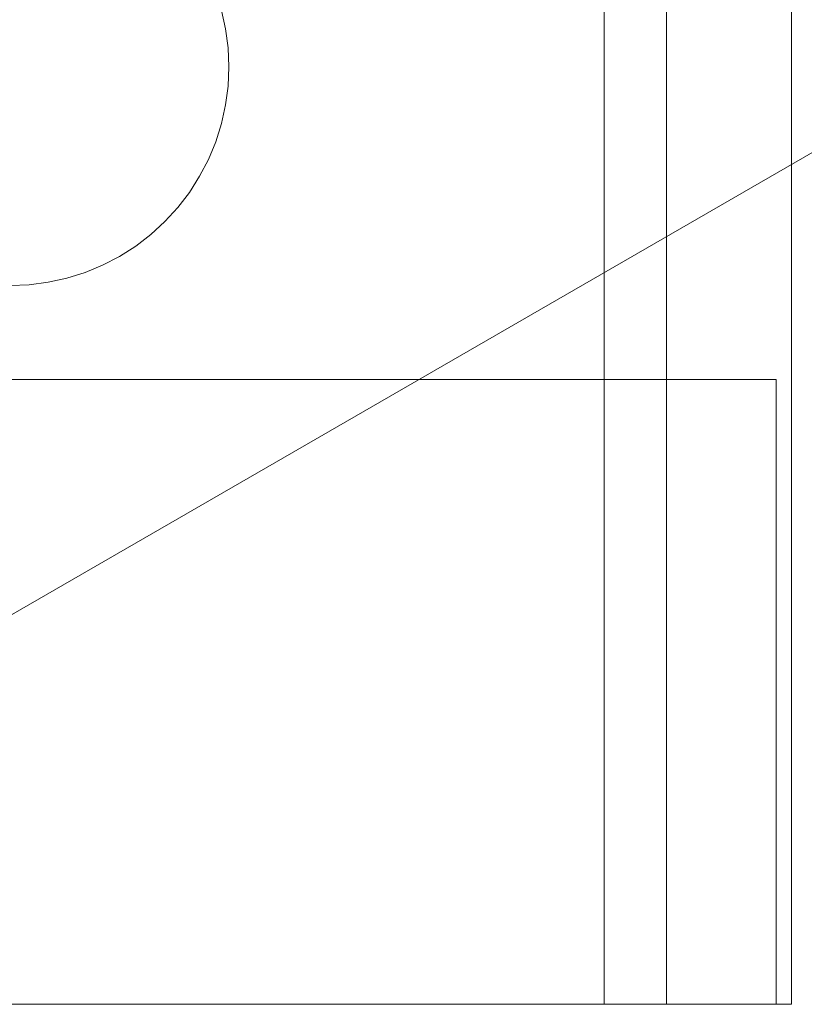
# Model space of a CAD drawing. Header units: inches. Extents: x -412 to -304, y -62 to 18.
# Tile 44 of 256: x -360.665 to -360.171, y -48.515 to -47.894. Entities that reach past the tile are written whole.
import ezdxf

# ---------------------------------------------------------------- set-up
doc = ezdxf.new("R2010")
doc.units = ezdxf.units.IN
doc.header["$LTSCALE"] = 32
doc.header["$MEASUREMENT"] = 0
doc.linetypes.add('Dash Style-1', pattern=[0.083328, 0.041656, -0.041672])
for name, color, linetype, lineweight in [('Black', 7, 'Continuous', 18), ('DashLine', 7, 'Continuous', 13), ('DashLineFill', 7, 'Dash Style-1', 13), ('Drawing', 7, 'Continuous', 18), ('Metal_HtAdjMech', 7, 'Continuous', 18), ('Metal_MP', 7, 'Continuous', 5), ('None', 7, 'Continuous', 18), ('SolidLine', 7, 'Continuous', 15), ('Wood_1-H', 7, 'Continuous', 13)]:
    doc.layers.add(name, color=color, linetype=linetype, lineweight=lineweight)

# ---------------------------------------------------------------- blocks, each defined once
blk = doc.blocks.new('Group-20')
at = {"layer": 'Black'}
for points in [[(-34.54794, 16.53613, 28.9791), (34.54794, 16.53613, 28.9791), (34.54794, -16.53613, 28.9791), (-34.54794, -16.53613, 28.9791)], [(-34.54794, 16.53613, 27.70079), (34.54794, 16.53613, 27.70079), (34.54794, -16.53613, 27.70079), (-34.54794, -16.53613, 27.70079)]]:
    blk.add_3dface(points, dxfattribs=at)
at = {"layer": 'Wood_1-H'}
for points in [[(-35.96494, 17.95313, 28.99879), (35.96494, 17.95313, 28.99879), (35.96494, -17.95313, 28.99879), (-35.96494, -17.95313, 28.99879)], [(-35.96494, 17.95313, 28.9791), (35.96494, 17.95313, 28.9791), (35.96494, -17.95313, 28.9791), (-35.96494, -17.95313, 28.9791)]]:
    blk.add_3dface(points, dxfattribs=at)
blk = doc.blocks.new('MP-Leg-502-89 (3D)')
at = {"layer": 'Metal_MP', "invisible_edges": 8}
for points in [[(-1.84436, 0.25, 5.29509), (-19.27102, 0.25, 1.8125), (-19.27102, -0.25, 1.8125), (-1.84436, -0.25, 5.29509)], [(-1.84436, -0.25, 2.30255), (-19.27102, -0.25, 0.3125), (-19.27102, 0.25, 0.3125), (-1.84436, 0.25, 2.30255)]]:
    blk.add_3dface(points, dxfattribs=at)
at = {"layer": 'Metal_MP'}
for points in [[(-1.84436, 0.25, 5.29509), (-1.84436, 0.25, 2.30255), (-19.27102, 0.25, 0.3125), (-19.27102, 0.25, 1.8125)], [(-1.84436, -0.25, 2.30255), (-1.84436, -0.25, 5.29509), (-19.27102, -0.25, 1.8125), (-19.27102, -0.25, 0.3125)]]:
    blk.add_3dface(points, dxfattribs=at)
blk = doc.blocks.new('MPHtAdjLeg-16 (3D)')
at = {"layer": 'DashLine', "color": 7, "rotation": 59.99999999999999}
blk.add_blockref('MP-Leg-502-89 (3D)', (0, 0), dxfattribs=at)
blk = doc.blocks.new('MpHtAdjBase-3 (3D)')
at = {"layer": 'Black', "color": 7, "xscale": -1}
blk.add_blockref('MPHtAdjLeg-16 (3D)', (21.55512, 0), dxfattribs=at)
blk = doc.blocks.new('TEK04-FrameB (3D)')
at = {"layer": 'Metal_HtAdjMech'}
for points, invisible_edges in [([(0, 0.37402, 10.03937), (0, -0.37402, 10.03937), (0, -0.37402, 10.11811), (0, 0.37402, 10.11811)], 10), ([(0, 0.37402, 10.11811), (0, -0.37402, 10.11811), (0.45328, -0.01201, 10.11811), (0.45276, 0, 10.11811)], 10), ([(0, -0.37402, 10.03937), (0, 0.37402, 10.03937), (0.45276, 0, 10.03937), (0.45328, -0.01201, 10.03937)], 10), ([(0.3937, -0.37402, 11.61417), (0.3937, 0.37402, 11.61417), (0.3937, 0.37402, 11.53543), (0.3937, -0.37402, 11.53543)], 10), ([(0.45276, 0, 10.03937), (0.45276, 0, 10.11811), (0.45328, -0.01201, 10.11811), (0.45328, -0.01201, 10.03937)], 5), ([(0.45485, -0.02393, 10.11811), (0.45328, -0.01201, 10.11811), (0, -0.37402, 10.11811)], 10), ([(0, -0.37402, 10.03937), (0.45328, -0.01201, 10.03937), (0.45485, -0.02393, 10.03937)], 9), ([(0.45328, -0.01201, 10.03937), (0.45328, -0.01201, 10.11811), (0.45485, -0.02393, 10.11811), (0.45485, -0.02393, 10.03937)], 5), ([(0, -0.37402, 10.11811), (0.45745, -0.03566, 10.11811), (0.45485, -0.02393, 10.11811)], 9), ([(0.45485, -0.02393, 10.03937), (0.45745, -0.03566, 10.03937), (0, -0.37402, 10.03937)], 10), ([(0.45485, -0.02393, 10.03937), (0.45485, -0.02393, 10.11811), (0.45745, -0.03566, 10.11811), (0.45745, -0.03566, 10.03937)], 5), ([(0.46107, -0.04713, 10.11811), (0.45745, -0.03566, 10.11811), (0, -0.37402, 10.11811)], 10), ([(0, -0.37402, 10.03937), (0.45745, -0.03566, 10.03937), (0.46107, -0.04713, 10.03937)], 9), ([(0.45745, -0.03566, 10.03937), (0.45745, -0.03566, 10.11811), (0.46107, -0.04713, 10.11811), (0.46107, -0.04713, 10.03937)], 5), ([(0, -0.37402, 10.11811), (0.46567, -0.05823, 10.11811), (0.46107, -0.04713, 10.11811)], 9), ([(0.46107, -0.04713, 10.03937), (0.46567, -0.05823, 10.03937), (0, -0.37402, 10.03937)], 10), ([(0.46107, -0.04713, 10.03937), (0.46107, -0.04713, 10.11811), (0.46567, -0.05823, 10.11811), (0.46567, -0.05823, 10.03937)], 5), ([(0, -0.37402, 10.11811), (0.47122, -0.0689, 10.11811), (0.46567, -0.05823, 10.11811)], 9), ([(0.46567, -0.05823, 10.03937), (0.47122, -0.0689, 10.03937), (0, -0.37402, 10.03937)], 10), ([(0.46567, -0.05823, 10.03937), (0.46567, -0.05823, 10.11811), (0.47122, -0.0689, 10.11811), (0.47122, -0.0689, 10.03937)], 5), ([(0, -0.37402, 10.11811), (0.47768, -0.07904, 10.11811), (0.47122, -0.0689, 10.11811)], 9), ([(0.47122, -0.0689, 10.03937), (0.47768, -0.07904, 10.03937), (0, -0.37402, 10.03937)], 10), ([(0.47122, -0.0689, 10.03937), (0.47122, -0.0689, 10.11811), (0.47768, -0.07904, 10.11811), (0.47768, -0.07904, 10.03937)], 5), ([(0.48499, -0.08857, 10.11811), (0.47768, -0.07904, 10.11811), (0, -0.37402, 10.11811)], 10), ([(0, -0.37402, 10.03937), (0.47768, -0.07904, 10.03937), (0.48499, -0.08857, 10.03937)], 9), ([(0.47768, -0.07904, 10.03937), (0.47768, -0.07904, 10.11811), (0.48499, -0.08857, 10.11811), (0.48499, -0.08857, 10.03937)], 5), ([(0, -0.37402, 10.11811), (0.49312, -0.09744, 10.11811), (0.48499, -0.08857, 10.11811)], 9), ([(0.48499, -0.08857, 10.03937), (0.49312, -0.09744, 10.03937), (0, -0.37402, 10.03937)], 10), ([(0.48499, -0.08857, 10.03937), (0.48499, -0.08857, 10.11811), (0.49312, -0.09744, 10.11811), (0.49312, -0.09744, 10.03937)], 5), ([(0.50198, -0.10556, 10.11811), (0.49312, -0.09744, 10.11811), (0, -0.37402, 10.11811)], 10), ([(0, -0.37402, 10.03937), (0.49312, -0.09744, 10.03937), (0.50198, -0.10556, 10.03937)], 9), ([(0.49312, -0.09744, 10.03937), (0.49312, -0.09744, 10.11811), (0.50198, -0.10556, 10.11811), (0.50198, -0.10556, 10.03937)], 5), ([(0, -0.37402, 10.11811), (0.51152, -0.11288, 10.11811), (0.50198, -0.10556, 10.11811)], 9), ([(0.50198, -0.10556, 10.03937), (0.51152, -0.11288, 10.03937), (0, -0.37402, 10.03937)], 10), ([(0.50198, -0.10556, 10.03937), (0.50198, -0.10556, 10.11811), (0.51152, -0.11288, 10.11811), (0.51152, -0.11288, 10.03937)], 5), ([(0.52165, -0.11933, 10.11811), (0.51152, -0.11288, 10.11811), (0, -0.37402, 10.11811)], 10), ([(0, -0.37402, 10.03937), (0.51152, -0.11288, 10.03937), (0.52165, -0.11933, 10.03937)], 9), ([(0.51152, -0.11288, 10.03937), (0.51152, -0.11288, 10.11811), (0.52165, -0.11933, 10.11811), (0.52165, -0.11933, 10.03937)], 5), ([(0, -0.37402, 10.11811), (0.53232, -0.12488, 10.11811), (0.52165, -0.11933, 10.11811)], 9), ([(0.52165, -0.11933, 10.03937), (0.53232, -0.12488, 10.03937), (0, -0.37402, 10.03937)], 10), ([(0.52165, -0.11933, 10.03937), (0.52165, -0.11933, 10.11811), (0.53232, -0.12488, 10.11811), (0.53232, -0.12488, 10.03937)], 5), ([(0.54342, -0.12949, 10.11811), (0.53232, -0.12488, 10.11811), (0, -0.37402, 10.11811)], 10), ([(0, -0.37402, 10.03937), (0.53232, -0.12488, 10.03937), (0.54342, -0.12949, 10.03937)], 9), ([(0, -0.37402, 10.11811), (0.55489, -0.1331, 10.11811), (0.54342, -0.12949, 10.11811)], 9), ([(0.54342, -0.12949, 10.03937), (0.55489, -0.1331, 10.03937), (0, -0.37402, 10.03937)], 10), ([(0.53232, -0.12488, 10.03937), (0.53232, -0.12488, 10.11811), (0.54342, -0.12949, 10.11811), (0.54342, -0.12949, 10.03937)], 5), ([(0.54342, -0.12949, 10.03937), (0.54342, -0.12949, 10.11811), (0.55489, -0.1331, 10.11811), (0.55489, -0.1331, 10.03937)], 5), ([(2.16535, -0.1378, 10.11811), (0.62622, -0.1331, 10.11811), (0, -0.37402, 10.11811)], 11), ([(0.62622, -0.1331, 10.11811), (0.61448, -0.1357, 10.11811), (0, -0.37402, 10.11811)], 10), ([(0.56662, -0.1357, 10.11811), (0.55489, -0.1331, 10.11811), (0, -0.37402, 10.11811)], 10), ([(0, -0.37402, 10.03937), (0.55489, -0.1331, 10.03937), (0.56662, -0.1357, 10.03937)], 9), ([(0, -0.37402, 10.11811), (0.57854, -0.13727, 10.11811), (0.56662, -0.1357, 10.11811)], 9), ([(0, -0.37402, 10.11811), (0.61448, -0.1357, 10.11811), (0.60256, -0.13727, 10.11811)], 9), ([(0.56662, -0.1357, 10.03937), (0.57854, -0.13727, 10.03937), (0, -0.37402, 10.03937)], 10), ([(0.55489, -0.1331, 10.03937), (0.55489, -0.1331, 10.11811), (0.56662, -0.1357, 10.11811), (0.56662, -0.1357, 10.03937)], 5), ([(0.56662, -0.1357, 10.03937), (0.56662, -0.1357, 10.11811), (0.57854, -0.13727, 10.11811), (0.57854, -0.13727, 10.03937)], 5), ([(0.60256, -0.13727, 10.03937), (0.60256, -0.13727, 10.11811), (0.61448, -0.1357, 10.11811), (0.61448, -0.1357, 10.03937)], 5), ([(0.60256, -0.13727, 10.03937), (0.61448, -0.1357, 10.03937), (2.15334, -0.13727, 10.03937)], 10), ([(0.61448, -0.1357, 10.03937), (0.61448, -0.1357, 10.11811), (0.62622, -0.1331, 10.11811), (0.62622, -0.1331, 10.03937)], 5), ([(2.15334, -0.13727, 10.03937), (0.61448, -0.1357, 10.03937), (0.62622, -0.1331, 10.03937)], 9), ([(0, -0.37402, 10.11811), (2.17736, -0.13727, 10.11811), (2.16535, -0.1378, 10.11811)], 9), ([(0, -0.37402, 10.11811), (0.59055, -0.1378, 10.11811), (0.57854, -0.13727, 10.11811)], 9), ([(0.60256, -0.13727, 10.11811), (0.59055, -0.1378, 10.11811), (0, -0.37402, 10.11811)], 10), ([(2.17736, -0.13727, 10.11811), (0, -0.37402, 10.11811), (20.57087, -0.37402, 10.11811)], 9), ([(0, -0.37402, 10.03937), (0.57854, -0.13727, 10.03937), (0.59055, -0.1378, 10.03937)], 9), ([(8.46457, -0.37402, 10.03937), (0, -0.37402, 10.03937), (0.59055, -0.1378, 10.03937)], 10), ([(0.57854, -0.13727, 10.03937), (0.57854, -0.13727, 10.11811), (0.59055, -0.1378, 10.11811), (0.59055, -0.1378, 10.03937)], 5), ([(0.59055, -0.1378, 10.03937), (0.59055, -0.1378, 10.11811), (0.60256, -0.13727, 10.11811), (0.60256, -0.13727, 10.03937)], 5), ([(0.59055, -0.1378, 10.03937), (0.60256, -0.13727, 10.03937), (2.15334, -0.13727, 10.03937), (2.16535, -0.1378, 10.03937)], 10), ([(2.16535, -0.1378, 10.03937), (9.25197, -0.37402, 10.03937), (0.59055, -0.1378, 10.03937)], 11), ([(0.59055, -0.1378, 10.03937), (9.25197, -0.37402, 10.03937), (8.46457, -0.37402, 10.03937)], 11), ([(0, -0.37745, 11.53528), (0, -0.37402, 11.53543), (0.3937, -0.37402, 11.53543)], 8), ([(0.3937, -0.37402, 11.53543), (8.3622, -0.37402, 11.53543), (8.3622, -0.37745, 11.53528), (0, -0.37745, 11.53528)], 12), ([(0, -0.37402, 10.03937), (0, -0.38431, 10.03982), (0, -0.37745, 10.11826), (0, -0.37402, 10.11811)], 10), ([(0, -0.4824, 11.53543), (0, -0.37402, 11.53543), (0, -0.37745, 11.53528)], 8), ([(0, -0.37745, 10.11826), (20.57087, -0.37745, 10.11826), (20.57087, -0.37402, 10.11811), (0, -0.37402, 10.11811)], 1), ([(0, -0.37402, 10.03937), (8.46457, -0.37402, 10.03937), (8.46457, -0.38431, 10.03982), (0, -0.38431, 10.03982)], 4), ([(0, -0.37745, 11.53528), (8.3622, -0.37745, 11.53528), (8.3622, -0.38085, 11.53483), (0, -0.38085, 11.53483)], 5), ([(0, -0.38431, 10.03982), (0, -0.39453, 10.04116), (0, -0.38085, 10.11871), (0, -0.37745, 10.11826)], 10), ([(0, -0.37745, 11.53528), (0, -0.38085, 11.53483), (0, -0.4824, 11.53543)], 10), ([(0, -0.38085, 10.11871), (20.57087, -0.38085, 10.11871), (20.57087, -0.37745, 10.11826), (0, -0.37745, 10.11826)], 5), ([(0.3937, -0.38431, 11.61372), (8.3622, -0.38431, 11.61372), (8.3622, -0.37402, 11.61417), (0.3937, -0.37402, 11.61417)], 1), ([(0.3937, -0.37402, 11.53543), (0.3937, -0.48106, 11.54598), (0.3937, -0.4763, 11.55512), (0.3937, -0.47077, 11.56381)], 9), ([(0.3937, -0.47077, 11.56381), (0.3937, -0.46449, 11.57198), (0.3937, -0.45753, 11.57958), (0.3937, -0.37402, 11.53543)], 12), ([(0.3937, -0.37402, 11.53543), (0.3937, -0.42393, 11.60311), (0.3937, -0.41441, 11.60705), (0.3937, -0.40458, 11.61015)], 9), ([(0.3937, -0.45753, 11.57958), (0.3937, -0.44994, 11.58654), (0.3937, -0.44176, 11.59281), (0.3937, -0.37402, 11.53543)], 12), ([(0.3937, -0.44176, 11.59281), (0.3937, -0.43307, 11.59835), (0.3937, -0.42393, 11.60311), (0.3937, -0.37402, 11.53543)], 12), ([(0.3937, -0.40458, 11.61015), (0.3937, -0.39453, 11.61238), (0.3937, -0.37402, 11.53543)], 10), ([(0.3937, -0.37402, 11.53543), (0.3937, -0.4824, 11.53543), (0.3937, -0.4824, 11.54299), (0.3937, -0.48106, 11.54598)], 8), ([(0.3937, -0.39453, 11.61238), (0.3937, -0.38431, 11.61372), (0.3937, -0.37402, 11.61417), (0.3937, -0.37402, 11.53543)], 12), ([(0, -0.38085, 11.53483), (8.3622, -0.38085, 11.53483), (8.3622, -0.38421, 11.53409), (0, -0.38421, 11.53409)], 5), ([(0, -0.38421, 10.11945), (0, -0.38085, 10.11871), (0, -0.39453, 10.04116), (0, -0.40458, 10.04339)], 10), ([(0, -0.4824, 11.53543), (0, -0.38085, 11.53483), (0, -0.38421, 11.53409)], 9), ([(0, -0.38421, 10.11945), (20.57087, -0.38421, 10.11945), (20.57087, -0.38085, 10.11871), (0, -0.38085, 10.11871)], 5), ([(0, -0.38421, 11.53409), (8.3622, -0.38421, 11.53409), (8.3622, -0.38748, 11.53306), (0, -0.38748, 11.53306)], 5), ([(0, -0.40458, 10.04339), (0, -0.41441, 10.04649), (0, -0.38748, 10.12048), (0, -0.38421, 10.11945)], 10), ([(0, -0.38421, 11.53409), (0, -0.38748, 11.53306), (0, -0.4824, 11.53543)], 10), ([(0, -0.38748, 10.12048), (20.57087, -0.38748, 10.12048), (20.57087, -0.38421, 10.11945), (0, -0.38421, 10.11945)], 5), ([(0, -0.38431, 10.03982), (8.46457, -0.38431, 10.03982), (8.46457, -0.39453, 10.04116), (0, -0.39453, 10.04116)], 5), ([(0.3937, -0.39453, 11.61238), (8.3622, -0.39453, 11.61238), (8.3622, -0.38431, 11.61372), (0.3937, -0.38431, 11.61372)], 5), ([(0, -0.38748, 11.53306), (8.3622, -0.38748, 11.53306), (8.3622, -0.39065, 11.53174), (0, -0.39065, 11.53174)], 5), ([(0, -0.39065, 10.1218), (0, -0.38748, 10.12048), (0, -0.41441, 10.04649), (0, -0.42393, 10.05044)], 10), ([(0, -0.4824, 11.53543), (0, -0.38748, 11.53306), (0, -0.39065, 11.53174)], 9), ([(0, -0.39065, 10.1218), (20.57087, -0.39065, 10.1218), (20.57087, -0.38748, 10.12048), (0, -0.38748, 10.12048)], 5), ([(0, -0.39065, 11.53174), (8.3622, -0.39065, 11.53174), (8.3622, -0.3937, 11.53016), (0, -0.3937, 11.53016)], 5), ([(0, -0.42393, 10.05044), (0, -0.43307, 10.05519), (0, -0.3937, 10.12338), (0, -0.39065, 10.1218)], 10), ([(0, -0.39065, 11.53174), (0, -0.3937, 11.53016), (0, -0.4824, 11.53543)], 10), ([(0, -0.3937, 10.12338), (20.57087, -0.3937, 10.12338), (20.57087, -0.39065, 10.1218), (0, -0.39065, 10.1218)], 5), ([(0, -0.3937, 11.53016), (8.3622, -0.3937, 11.53016), (8.3622, -0.3966, 11.52831), (0, -0.3966, 11.52831)], 5), ([(0, -0.3966, 10.12523), (0, -0.3937, 10.12338), (0, -0.43307, 10.05519), (0, -0.44176, 10.06073)], 10), ([(0, -0.4824, 11.53543), (0, -0.3937, 11.53016), (0, -0.3966, 11.52831)], 9), ([(0, -0.3966, 10.12523), (20.57087, -0.3966, 10.12523), (20.57087, -0.3937, 10.12338), (0, -0.3937, 10.12338)], 5), ([(0, -0.39453, 10.04116), (8.46457, -0.39453, 10.04116), (8.46457, -0.40458, 10.04339), (0, -0.40458, 10.04339)], 5), ([(0, -0.3966, 11.52831), (8.3622, -0.3966, 11.52831), (8.3622, -0.39932, 11.52622), (0, -0.39932, 11.52622)], 5), ([(0, -0.44176, 10.06073), (0, -0.44994, 10.067), (0, -0.39932, 10.12732), (0, -0.3966, 10.12523)], 10), ([(0, -0.3966, 11.52831), (0, -0.39932, 11.52622), (0, -0.4824, 11.53543)], 10), ([(0, -0.39932, 10.12732), (20.57087, -0.39932, 10.12732), (20.57087, -0.3966, 10.12523), (0, -0.3966, 10.12523)], 5), ([(0.3937, -0.40458, 11.61015), (8.3622, -0.40458, 11.61015), (8.3622, -0.39453, 11.61238), (0.3937, -0.39453, 11.61238)], 5), ([(0, -0.39932, 11.52622), (8.3622, -0.39932, 11.52622), (8.3622, -0.40185, 11.5239), (0, -0.40185, 11.5239)], 5), ([(0, -0.40185, 10.12964), (0, -0.39932, 10.12732), (0, -0.44994, 10.067), (0, -0.45753, 10.07396)], 10), ([(0, -0.4824, 11.53543), (0, -0.39932, 11.52622), (0, -0.40185, 11.5239)], 9), ([(0, -0.40185, 10.12964), (20.57087, -0.40185, 10.12964), (20.57087, -0.39932, 10.12732), (0, -0.39932, 10.12732)], 5), ([(0, -0.40185, 11.5239), (8.3622, -0.40185, 11.5239), (8.3622, -0.40417, 11.52137), (0, -0.40417, 11.52137)], 5), ([(0, -0.45753, 10.07396), (0, -0.46449, 10.08156), (0, -0.40417, 10.13217), (0, -0.40185, 10.12964)], 10), ([(0, -0.40185, 11.5239), (0, -0.40417, 11.52137), (0, -0.4824, 11.53543)], 10), ([(0, -0.40417, 10.13217), (20.57087, -0.40417, 10.13217), (20.57087, -0.40185, 10.12964), (0, -0.40185, 10.12964)], 5), ([(0, -0.40417, 11.52137), (8.3622, -0.40417, 11.52137), (8.3622, -0.40627, 11.51864), (0, -0.40627, 11.51864)], 5), ([(0, -0.46449, 10.08156), (0, -0.47077, 10.08974), (0, -0.40627, 10.1349), (0, -0.40417, 10.13217)], 10), ([(0, -0.4824, 11.53543), (0, -0.40417, 11.52137), (0, -0.40627, 11.51864)], 9), ([(0, -0.40627, 10.1349), (20.57087, -0.40627, 10.1349), (20.57087, -0.40417, 10.13217), (0, -0.40417, 10.13217)], 5), ([(0, -0.40458, 10.04339), (8.46457, -0.40458, 10.04339), (8.46457, -0.41441, 10.04649), (0, -0.41441, 10.04649)], 5), ([(0, -0.40627, 11.51864), (8.3622, -0.40627, 11.51864), (8.3622, -0.40811, 11.51575), (0, -0.40811, 11.51575)], 5), ([(0, -0.40811, 10.1378), (0, -0.40627, 10.1349), (0, -0.47077, 10.08974), (0, -0.4763, 10.09843)], 10), ([(0, -0.40627, 11.51864), (0, -0.40811, 11.51575), (0, -0.4824, 11.53543)], 10), ([(0, -0.40811, 10.1378), (20.57087, -0.40811, 10.1378), (20.57087, -0.40627, 10.1349), (0, -0.40627, 10.1349)], 5), ([(0, -0.40811, 11.51575), (8.3622, -0.40811, 11.51575), (8.3622, -0.4097, 11.5127), (0, -0.4097, 11.5127)], 5), ([(0, -0.4763, 10.09843), (0, -0.48106, 10.10756), (0, -0.4097, 10.14084), (0, -0.40811, 10.1378)], 10), ([(0, -0.4824, 11.53543), (0, -0.40811, 11.51575), (0, -0.4097, 11.5127)], 9), ([(0, -0.4097, 10.14084), (20.57087, -0.4097, 10.14084), (20.57087, -0.40811, 10.1378), (0, -0.40811, 10.1378)], 5), ([(0.3937, -0.41441, 11.60705), (8.3622, -0.41441, 11.60705), (8.3622, -0.40458, 11.61015), (0.3937, -0.40458, 11.61015)], 5), ([(0, -0.4097, 11.5127), (8.3622, -0.4097, 11.5127), (8.3622, -0.41101, 11.50953), (0, -0.41101, 11.50953)], 5), ([(0, -0.4824, 11.53543), (0, -0.4097, 11.5127), (0, -0.41101, 11.50953)], 9), ([(0, -0.41101, 10.14401), (0, -0.4097, 10.14084), (0, -0.48106, 10.10756), (0, -0.485, 10.11708)], 10), ([(0, -0.41101, 10.14401), (20.57087, -0.41101, 10.14401), (20.57087, -0.4097, 10.14084), (0, -0.4097, 10.14084)], 5), ([(0, -0.41101, 11.50953), (8.3622, -0.41101, 11.50953), (8.3622, -0.41204, 11.50625), (0, -0.41204, 11.50625)], 5), ([(0, -0.485, 10.11708), (0, -0.4881, 10.12691), (0, -0.41204, 10.14729), (0, -0.41101, 10.14401)], 10), ([(0, -0.41101, 11.50953), (0, -0.41204, 11.50625), (0, -0.4881, 11.52663), (0, -0.4824, 11.53543)], 14), ([(0, -0.41204, 10.14729), (20.57087, -0.41204, 10.14729), (20.57087, -0.41101, 10.14401), (0, -0.41101, 10.14401)], 5), ([(0, -0.41204, 11.50625), (8.3622, -0.41204, 11.50625), (8.3622, -0.41279, 11.5029), (0, -0.41279, 11.5029)], 5), ([(0, -0.4881, 10.12691), (0, -0.49033, 10.13697), (0, -0.41279, 10.15064), (0, -0.41204, 10.14729)], 10), ([(0, -0.41204, 11.50625), (0, -0.41279, 11.5029), (0, -0.49033, 11.51657), (0, -0.4881, 11.52663)], 10), ([(0, -0.41279, 10.15064), (20.57087, -0.41279, 10.15064), (20.57087, -0.41204, 10.14729), (0, -0.41204, 10.14729)], 5), ([(0, -0.41279, 11.5029), (8.3622, -0.41279, 11.5029), (8.3622, -0.41324, 11.49949), (0, -0.41324, 11.49949)], 5), ([(0, -0.49168, 11.50636), (0, -0.49033, 11.51657), (0, -0.41279, 11.5029), (0, -0.41324, 11.49949)], 10), ([(0, -0.41324, 10.15405), (0, -0.41279, 10.15064), (0, -0.49033, 10.13697), (0, -0.49168, 10.14719)], 10), ([(0, -0.41324, 10.15405), (20.57087, -0.41324, 10.15405), (20.57087, -0.41279, 10.15064), (0, -0.41279, 10.15064)], 5), ([(4.16339, -0.41339, 11.49606), (0, -0.41339, 11.49606), (0, -0.41324, 11.49949), (8.3622, -0.41324, 11.49949)], 12), ([(0, -0.49213, 11.49606), (0, -0.49168, 11.50636), (0, -0.41324, 11.49949), (0, -0.41339, 11.49606)], 10), ([(0, -0.41339, 10.15748), (0, -0.41324, 10.15405), (0, -0.49168, 10.14719), (0, -0.49213, 10.15748)], 10), ([(20.57087, -0.41324, 10.15405), (0, -0.41324, 10.15405), (7.81988, -0.41339, 10.15748), (12.99705, -0.41339, 10.15748)], 11), ([(0, -0.41324, 10.15405), (4.16339, -0.41339, 10.15748), (7.81988, -0.41339, 10.15748)], 9), ([(0, -0.41324, 10.15405), (0, -0.41339, 10.15748), (4.16339, -0.41339, 10.15748)], 8), ([(0, -0.41339, 11.33858), (0, -0.41339, 10.95965), (0, -0.49213, 10.95965), (0, -0.49213, 11.33858)], 10), ([(0, -0.41339, 10.95965), (0, -0.41339, 10.15748), (0, -0.49213, 10.15748), (0, -0.49213, 10.95965)], 10), ([(0, -0.49213, 11.33858), (0, -0.49213, 11.49606), (0, -0.41339, 11.49606), (0, -0.41339, 11.33858)], 10), ([(0, -0.41339, 11.33858), (1.34378, -0.41339, 11.1455), (1.33016, -0.41339, 11.13505)], 9), ([(0, -0.41339, 11.33858), (1.3059, -0.41339, 11.11078), (1.29544, -0.41339, 11.09716)], 9), ([(1.33016, -0.41339, 11.13505), (1.3175, -0.41339, 11.12345), (0, -0.41339, 11.33858)], 10), ([(0, -0.41339, 11.33858), (1.3735, -0.41339, 11.16266), (1.35827, -0.41339, 11.15473)], 9), ([(0, -0.41339, 11.33858), (1.45669, -0.41339, 11.1811), (1.43954, -0.41339, 11.18035)], 9), ([(1.47385, -0.41339, 11.18035), (0, -0.41339, 11.33858), (4.16339, -0.41339, 11.33858)], 11), ([(1.47385, -0.41339, 11.18035), (1.45669, -0.41339, 11.1811), (0, -0.41339, 11.33858)], 10), ([(0, -0.41339, 11.33858), (1.27171, -0.41339, 11.05158), (1.26655, -0.41339, 11.0352)], 9), ([(1.29544, -0.41339, 11.09716), (1.28622, -0.41339, 11.08268), (0, -0.41339, 11.33858)], 10), ([(1.35827, -0.41339, 11.15473), (1.34378, -0.41339, 11.1455), (0, -0.41339, 11.33858)], 10), ([(0, -0.41339, 11.33858), (1.40574, -0.41339, 11.17439), (1.38937, -0.41339, 11.16923)], 9), ([(1.43954, -0.41339, 11.18035), (1.42251, -0.41339, 11.17811), (0, -0.41339, 11.33858)], 10), ([(1.42251, -0.41339, 11.17811), (1.40574, -0.41339, 11.17439), (0, -0.41339, 11.33858)], 10), ([(0, -0.41339, 10.95965), (1.25984, -0.41339, 10.98425), (1.26059, -0.41339, 10.9671)], 9), ([(0, -0.41339, 10.95965), (0, -0.41339, 11.33858), (1.26283, -0.41339, 11.01843), (1.26059, -0.41339, 11.00141)], 10), ([(0, -0.41339, 11.33858), (1.27829, -0.41339, 11.06744), (1.27171, -0.41339, 11.05158)], 9), ([(1.3175, -0.41339, 11.12345), (1.3059, -0.41339, 11.11078), (0, -0.41339, 11.33858)], 10), ([(1.38937, -0.41339, 11.16923), (1.3735, -0.41339, 11.16266), (0, -0.41339, 11.33858)], 10), ([(1.26059, -0.41339, 11.00141), (1.25984, -0.41339, 10.98425), (0, -0.41339, 10.95965)], 10), ([(1.28622, -0.41339, 11.08268), (1.27829, -0.41339, 11.06744), (0, -0.41339, 11.33858)], 10), ([(1.26655, -0.41339, 11.0352), (1.26283, -0.41339, 11.01843), (0, -0.41339, 11.33858)], 10), ([(0, -0.41339, 10.15748), (1.35827, -0.41339, 10.81377), (1.3735, -0.41339, 10.80584)], 9), ([(0, -0.41339, 10.15748), (1.3175, -0.41339, 10.84506), (1.33016, -0.41339, 10.83346)], 9), ([(0, -0.41339, 10.15748), (1.34378, -0.41339, 10.823), (1.35827, -0.41339, 10.81377)], 9), ([(0, -0.41339, 10.15748), (1.3059, -0.41339, 10.85772), (1.3175, -0.41339, 10.84506)], 9), ([(0, -0.41339, 10.15748), (1.38937, -0.41339, 10.79927), (1.40574, -0.41339, 10.79411)], 9), ([(1.33016, -0.41339, 10.83346), (1.34378, -0.41339, 10.823), (0, -0.41339, 10.15748)], 10), ([(4.16339, -0.41339, 10.15748), (0, -0.41339, 10.15748), (1.45669, -0.41339, 10.7874), (1.47385, -0.41339, 10.78815)], 10), ([(0, -0.41339, 10.15748), (1.42251, -0.41339, 10.79039), (1.43954, -0.41339, 10.78815)], 9), ([(1.3735, -0.41339, 10.80584), (1.38937, -0.41339, 10.79927), (0, -0.41339, 10.15748)], 10), ([(0, -0.41339, 10.15748), (1.28622, -0.41339, 10.88583), (1.29544, -0.41339, 10.87134)], 9), ([(1.40574, -0.41339, 10.79411), (1.42251, -0.41339, 10.79039), (0, -0.41339, 10.15748)], 10), ([(0, -0.41339, 10.15748), (1.27829, -0.41339, 10.90106), (1.28622, -0.41339, 10.88583)], 9), ([(1.29544, -0.41339, 10.87134), (1.3059, -0.41339, 10.85772), (0, -0.41339, 10.15748)], 10), ([(1.43954, -0.41339, 10.78815), (1.45669, -0.41339, 10.7874), (0, -0.41339, 10.15748)], 10), ([(0, -0.41339, 10.15748), (0, -0.41339, 10.95965), (1.26655, -0.41339, 10.9333), (1.27171, -0.41339, 10.91693)], 10), ([(0, -0.41339, 10.95965), (1.26283, -0.41339, 10.95007), (1.26655, -0.41339, 10.9333)], 9), ([(1.27171, -0.41339, 10.91693), (1.27829, -0.41339, 10.90106), (0, -0.41339, 10.15748)], 10), ([(0, -0.41339, 10.95965), (1.26157, -0.41339, 10.95965), (1.26283, -0.41339, 10.95007)], 9), ([(1.26059, -0.41339, 10.9671), (1.26157, -0.41339, 10.95965), (0, -0.41339, 10.95965)], 10), ([(0, -0.41339, 11.49606), (4.16339, -0.41339, 11.49606), (4.16339, -0.41339, 11.33858), (0, -0.41339, 11.33858)], 6), ([(0, -0.41441, 10.04649), (8.46457, -0.41441, 10.04649), (8.46457, -0.42393, 10.05044), (0, -0.42393, 10.05044)], 5), ([(0.3937, -0.42393, 11.60311), (8.3622, -0.42393, 11.60311), (8.3622, -0.41441, 11.60705), (0.3937, -0.41441, 11.60705)], 5), ([(0, -0.42393, 10.05044), (8.46457, -0.42393, 10.05044), (8.46457, -0.43307, 10.05519), (0, -0.43307, 10.05519)], 5), ([(0.3937, -0.43307, 11.59835), (8.3622, -0.43307, 11.59835), (8.3622, -0.42393, 11.60311), (0.3937, -0.42393, 11.60311)], 5), ([(0, -0.43307, 10.05519), (8.46457, -0.43307, 10.05519), (8.46457, -0.44176, 10.06073), (0, -0.44176, 10.06073)], 5), ([(0.3937, -0.44176, 11.59281), (8.3622, -0.44176, 11.59281), (8.3622, -0.43307, 11.59835), (0.3937, -0.43307, 11.59835)], 5), ([(0, -0.44176, 10.06073), (8.46457, -0.44176, 10.06073), (8.46457, -0.44994, 10.067), (0, -0.44994, 10.067)], 5), ([(0.3937, -0.44994, 11.58654), (8.3622, -0.44994, 11.58654), (8.3622, -0.44176, 11.59281), (0.3937, -0.44176, 11.59281)], 5), ([(0, -0.44994, 10.067), (8.46457, -0.44994, 10.067), (8.46457, -0.45753, 10.07396), (0, -0.45753, 10.07396)], 5), ([(0.3937, -0.45753, 11.57958), (8.3622, -0.45753, 11.57958), (8.3622, -0.44994, 11.58654), (0.3937, -0.44994, 11.58654)], 5), ([(0, -0.45753, 10.07396), (8.46457, -0.45753, 10.07396), (8.46457, -0.46449, 10.08156), (0, -0.46449, 10.08156)], 5), ([(0.3937, -0.46449, 11.57198), (8.3622, -0.46449, 11.57198), (8.3622, -0.45753, 11.57958), (0.3937, -0.45753, 11.57958)], 5), ([(0, -0.46449, 10.08156), (8.46457, -0.46449, 10.08156), (8.46457, -0.47077, 10.08974), (0, -0.47077, 10.08974)], 5), ([(0.3937, -0.47077, 11.56381), (8.3622, -0.47077, 11.56381), (8.3622, -0.46449, 11.57198), (0.3937, -0.46449, 11.57198)], 5), ([(0, -0.47077, 10.08974), (8.46457, -0.47077, 10.08974), (8.46457, -0.4763, 10.09843), (0, -0.4763, 10.09843)], 5), ([(0.3937, -0.4763, 11.55512), (8.3622, -0.4763, 11.55512), (8.3622, -0.47077, 11.56381), (0.3937, -0.47077, 11.56381)], 5), ([(0, -0.4763, 10.09843), (8.46457, -0.4763, 10.09843), (8.46457, -0.48106, 10.10756), (0, -0.48106, 10.10756)], 5), ([(0.3937, -0.48106, 11.54598), (8.3622, -0.48106, 11.54598), (8.3622, -0.4763, 11.55512), (0.3937, -0.4763, 11.55512)], 5), ([(0, -0.48106, 10.10756), (8.46457, -0.48106, 10.10756), (8.46457, -0.485, 10.11708), (0, -0.485, 10.11708)], 5), ([(0.3937, -0.4824, 11.54299), (0, -0.4824, 11.54299), (0, -0.485, 11.53646), (8.3622, -0.485, 11.53646)], 12), ([(0, -0.4881, 11.52663), (0, -0.485, 11.53646), (0, -0.4824, 11.54299), (0, -0.4824, 11.53543)], 8), ([(8.3622, -0.48106, 11.54598), (0.3937, -0.48106, 11.54598), (0.3937, -0.4824, 11.54299)], 9), ([(0.3937, -0.4824, 11.54299), (8.3622, -0.485, 11.53646), (8.3622, -0.48106, 11.54598)], 9), ([(8.3622, -0.485, 11.53646), (0, -0.485, 11.53646), (0.86614, -0.4855, 11.53506)], 11), ([(0, -0.485, 11.53646), (0.83067, -0.48727, 11.52959), (0.83562, -0.48683, 11.53104)], 9), ([(0.83562, -0.48683, 11.53104), (0.84063, -0.48644, 11.53226), (0, -0.485, 11.53646)], 10), ([(0.84063, -0.48644, 11.53226), (0.84566, -0.48611, 11.53326), (0, -0.485, 11.53646)], 10), ([(0.84566, -0.48611, 11.53326), (0.85075, -0.48585, 11.53405), (0, -0.485, 11.53646)], 10), ([(0.85075, -0.48585, 11.53405), (0.85586, -0.48566, 11.53461), (0, -0.485, 11.53646)], 10), ([(0.85586, -0.48566, 11.53461), (0.86099, -0.48554, 11.53494), (0, -0.485, 11.53646)], 10), ([(0.86099, -0.48554, 11.53494), (0.86614, -0.4855, 11.53506), (0, -0.485, 11.53646)], 10), ([(0, -0.485, 11.53646), (0, -0.4881, 11.52663), (0.82237, -0.4881, 11.52663)], 10), ([(0.82237, -0.4881, 11.52663), (0.82584, -0.48775, 11.52787), (0, -0.485, 11.53646)], 10), ([(0.82584, -0.48775, 11.52787), (0.83067, -0.48727, 11.52959), (0, -0.485, 11.53646)], 10), ([(0, -0.485, 10.11708), (8.46457, -0.485, 10.11708), (8.46457, -0.4881, 10.12691), (0, -0.4881, 10.12691)], 5), ([(0, -0.4881, 11.52663), (0, -0.49033, 11.51657), (0.80276, -0.49033, 11.51657)], 10), ([(0.80276, -0.49033, 11.51657), (0.80718, -0.48983, 11.51926), (0, -0.4881, 11.52663)], 10), ([(0.80718, -0.48983, 11.51926), (0.81631, -0.48877, 11.52401), (0, -0.4881, 11.52663)], 10), ([(0.81631, -0.48877, 11.52401), (0.82237, -0.4881, 11.52663), (0, -0.4881, 11.52663)], 10), ([(0, -0.4881, 10.12691), (8.46457, -0.4881, 10.12691), (8.46457, -0.49033, 10.13697), (0, -0.49033, 10.13697)], 5), ([(0, -0.49033, 11.51657), (0.79435, -0.49122, 11.51068), (0.7985, -0.4908, 11.51373)], 9), ([(0, -0.49033, 11.51657), (0, -0.49168, 11.50636), (0.78904, -0.49168, 11.50636)], 10), ([(0.78904, -0.49168, 11.50636), (0.79037, -0.49156, 11.50744), (0, -0.49033, 11.51657)], 10), ([(0.79037, -0.49156, 11.50744), (0.79435, -0.49122, 11.51068), (0, -0.49033, 11.51657)], 10), ([(0.7985, -0.4908, 11.51373), (0.80276, -0.49033, 11.51657), (0, -0.49033, 11.51657)], 10), ([(0, -0.49033, 10.13697), (8.46457, -0.49033, 10.13697), (8.46457, -0.49168, 10.14719), (0, -0.49168, 10.14719)], 5), ([(0, -0.49168, 11.50636), (0, -0.49213, 11.49606), (0.62992, -0.49213, 11.49606)], 8), ([(0.62992, -0.49213, 11.49606), (0.78276, -0.49204, 11.50052), (0, -0.49168, 11.50636)], 11), ([(0.78276, -0.49204, 11.50052), (0.78904, -0.49168, 11.50636), (0, -0.49168, 11.50636)], 10), ([(4.16339, -0.49213, 10.15748), (0.62992, -0.49213, 10.15748), (0, -0.49168, 10.14719), (8.46457, -0.49168, 10.14719)], 14), ([(0.62992, -0.49213, 10.15748), (0, -0.49213, 10.15748), (0, -0.49168, 10.14719)], 8), ([(0.62992, -0.49213, 11.49606), (0, -0.49213, 11.49606), (0, -0.49213, 11.33858), (0.62992, -0.49213, 11.33858)], 12), ([(0.62992, -0.49213, 11.33858), (0, -0.49213, 11.33858), (0, -0.49213, 10.95965), (0.62992, -0.49213, 10.95965)], 13), ([(0.62992, -0.49213, 10.95965), (0, -0.49213, 10.95965), (0, -0.49213, 10.15748), (0.62992, -0.49213, 10.15748)], 9)]:
    blk.add_3dface(points, dxfattribs=dict(at, invisible_edges=invisible_edges))
for points in [[(8.3622, 0.37402, 11.61417), (0.3937, 0.37402, 11.61417), (0.3937, -0.37402, 11.61417), (8.3622, -0.37402, 11.61417)], [(8.3622, 0.37402, 11.53543), (8.3622, -0.37402, 11.53543), (0.3937, -0.37402, 11.53543), (0.3937, 0.37402, 11.53543)], [(0, -0.37402, 11.53543), (0, -0.4824, 11.53543), (0.3937, -0.4824, 11.53543), (0.3937, -0.37402, 11.53543)], [(0, -0.4824, 11.54299), (0.3937, -0.4824, 11.54299), (0.3937, -0.4824, 11.53543), (0, -0.4824, 11.53543)]]:
    blk.add_3dface(points, dxfattribs=at)
blk = doc.blocks.new('TEK04-Frame (3D)')
at = {"layer": 'DashLineFill', "color": 7, "transparency": 33554687}
blk.add_blockref('TEK04-FrameB (3D)', (-1.4565, 2.59843, -11.69291), dxfattribs=at)
blk = doc.blocks.new('Group-23')
at = {"layer": 'None'}
blk.add_blockref('Group-20', (0, 0), dxfattribs=at)
at = {"layer": 'SolidLine', "color": 7}
blk.add_blockref('MpHtAdjBase-3 (3D)', (0, 0), dxfattribs=at)
at = {"layer": 'SolidLine', "color": 7, "rotation": 180}
blk.add_blockref('TEK04-Frame (3D)', (21.55512, 0, 27.70079), dxfattribs=at)
blk = doc.blocks.new('MP Ht Adju Rect Table (3D)')
at = {"layer": 'None'}
blk.add_blockref('Group-23', (0, 0), dxfattribs=at)
at = {"layer": 'Drawing', "color": 0, "flags": 1}
for tag in ['Tag', 'Catalog', 'Option1', 'Option2', 'Option3', 'Option4', 'Option5', 'Option6', 'Option7', 'Option8', 'Option9', 'Option10', 'Option11', 'Option12', 'Custom', 'FinishGroup', 'Discount', 'Item2', 'Item3', 'Item6', 'Item9', 'Item10', 'Item12', 'Item13', 'Item16', 'Item19', 'Item20', 'Item21', 'Item22', 'Item23', 'Item24', 'Item25', 'Item8', 'Item18', 'Item1', 'Item4', 'Item5', 'Item7', 'Item11', 'Item14', 'Item15', 'Item17']:
    blk.add_attdef(tag, (-16.60664, -46.53056), '', height=0.00709, dxfattribs=at)

msp = doc.modelspace()

# ---------------------------------------------------------------- block references
at = {"layer": 'Drawing', "rotation": 270}
msp.add_blockref('MP Ht Adju Rect Table (3D)', (-358.07283, -25.50309), dxfattribs=at)

doc.saveas('drawing.dxf')
